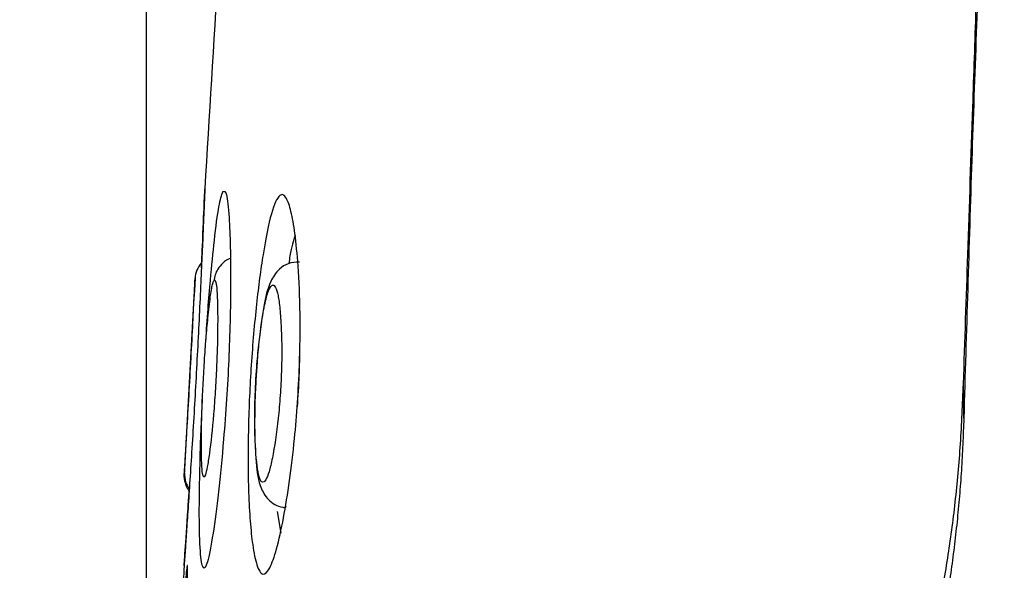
# Model space of a CAD drawing. Header units: millimetres. Extents: x 0 to 768, y 0 to 594.
# Tile 33 of 145: x 277.11 to 285.12, y 167.59 to 172.06. Entities that reach past the tile are written whole.
import ezdxf

# ---------------------------------------------------------------- set-up
doc = ezdxf.new("R2010")
doc.units = ezdxf.units.MM
doc.header["$LTSCALE"] = 2.75
doc.layers.add('DIMENSIONS', color=140, linetype='Continuous', lineweight=25)
doc.styles.add('SLDTEXTSTYLE0', font='TXT', dxfattribs={"width": 0.7})
doc.dimstyles.new('SLDDIMSTYLE2', dxfattribs={"dimtxt": 5.934521, "dimasz": 9.0805, "dimexe": 0, "dimexo": 0.0625, "dimgap": 1.48363, "dimtad": 0, "dimtih": 1, "dimtoh": 1, "dimdec": 1, "dimrnd": 1e-09, "dimzin": 12, "dimdsep": 46, "dimtxsty": 'SLDTEXTSTYLE0', "dimsah": 1, "dimcen": 0.09, "dimadec": 0, "dimazin": 3, "dimtfac": 1, "dimtdec": 1, "dimtofl": 0, "dimtmove": 0, "dimatfit": 3, "dimfxl": 0, "dimfrac": 2, "dimtolj": 1, "dimtzin": 12, "dimarcsym": 0})
doc.dimstyles.new('SLDDIMSTYLE7', dxfattribs={"dimtxt": 5.934521, "dimasz": 9.0805, "dimexe": 0, "dimexo": 0.0625, "dimgap": 1.48363, "dimtad": 0, "dimtih": 1, "dimtoh": 1, "dimdec": 1, "dimrnd": 1e-09, "dimzin": 12, "dimdsep": 46, "dimtxsty": 'SLDTEXTSTYLE0', "dimsah": 1, "dimcen": 0.09, "dimadec": 0, "dimazin": 3, "dimtfac": 1, "dimtdec": 1, "dimtmove": 0, "dimatfit": 0, "dimfxl": 0, "dimfrac": 2, "dimtolj": 1, "dimtzin": 12, "dimarcsym": 0})

# ---------------------------------------------------------------- blocks, each defined once
blk = doc.blocks.new('_D_14')
at = {"layer": 'DIMENSIONS'}
for p, q in [((278.1383, 165.1874), (278.1383, 327.9206)), ((288.217, 272.4872), (288.217, 327.9206)), ((240.0821, 319.1893), (238.0892, 319.1893)), ((238.0892, 319.1893), (238.0892, 309.7574)), ((257.717, 319.1893), (259.7099, 319.1893)), ((259.7099, 319.1893), (259.7099, 309.7574)), ((278.1383, 319.1893), (265.7595, 319.1893)), ((288.217, 319.1893), (305.6795, 319.1893)), ((238.0892, 309.7574), (240.0821, 309.7574)), ((259.7099, 309.7574), (257.717, 309.7574))]:
    blk.add_line(p, q, dxfattribs=at)
for points in [[(278.1383, 319.1893), (269.0578, 320.5863), (269.0578, 317.7923)], [(288.217, 319.1893), (297.2975, 317.7923), (297.2975, 320.5863)]]:
    blk.add_solid(points, dxfattribs=at)
at = {"layer": 'DIMENSIONS', "char_height": 5.82083, "attachment_point": 1, "style": 'SLDTEXTSTYLE0'}
for s, insert in [('10.1', (240.0821, 328.0213)), ('0.40', (240.0821, 317.2609))]:
    blk.add_mtext(s, dxfattribs=dict(at, insert=insert))
blk = doc.blocks.new('_D_16')
at = {"layer": 'DIMENSIONS'}
for p, q in [((278.1383, 165.1874), (278.1383, 351.3553)), ((397.6388, 141.1885), (397.6388, 351.3553)), ((278.1383, 342.624), (322.541, 342.624)), ((330.5835, 342.624), (328.5906, 342.624)), ((328.5906, 342.624), (328.5906, 333.1921)), ((348.2184, 342.624), (350.2113, 342.624)), ((350.2113, 342.624), (350.2113, 333.1921)), ((397.6388, 342.624), (356.2609, 342.624)), ((328.5906, 333.1921), (330.5835, 333.1921)), ((350.2113, 333.1921), (348.2184, 333.1921))]:
    blk.add_line(p, q, dxfattribs=at)
for points in [[(278.1383, 342.624), (287.2188, 341.227), (287.2188, 344.021)], [(397.6388, 342.624), (388.5583, 344.021), (388.5583, 341.227)]]:
    blk.add_solid(points, dxfattribs=at)
at = {"layer": 'DIMENSIONS', "char_height": 5.82083, "attachment_point": 1, "style": 'SLDTEXTSTYLE0'}
for s, insert in [('119.5', (328.115, 351.456)), ('4.70', (330.5835, 340.6955))]:
    blk.add_mtext(s, dxfattribs=dict(at, insert=insert))

msp = doc.modelspace()

# ---------------------------------------------------------------- linework, layer by layer
for p, q in [((284.7884, 168.8224), (284.7858, 169.1002)), ((278.4475, 168.3232), (278.4461, 168.3595)), ((279.201, 168.0643), (279.2319, 167.8886))]:
    msp.add_line(p, q)
for centre, start, end in [((278.7337, 169.9473), 138.15307, 176.74793), ((278.6458, 168.3489), 187.38169, 216.21394)]:
    msp.add_arc(centre, 0.2, start, end)
for points, knots in [([(288.7922, 210.5949), (288.7007, 210.0704), (288.5168, 209.0157), (288.253, 207.4225), (287.9963, 205.8099), (287.7479, 204.1774), (287.5077, 202.5246), (287.276, 200.8513), (287.053, 199.157), (286.8389, 197.4413), (286.6337, 195.7039), (286.4377, 193.9442), (286.2511, 192.1619), (286.0739, 190.3564), (285.9064, 188.5273), (285.7486, 186.674), (285.6007, 184.796), (285.4628, 182.8928), (285.3351, 180.9638), (285.2175, 179.0083), (285.1103, 177.0258), (285.0135, 175.0157), (284.9273, 172.9772), (284.8508, 170.9097), (284.8093, 169.5215), (284.7884, 168.8224)], [0, 0, 0, 0, 0.0380249, 0.0764703, 0.1153446, 0.1546566, 0.1944156, 0.2346314, 0.2753141, 0.3164746, 0.3581238, 0.4002736, 0.4429361, 0.486124, 0.5298504, 0.574129, 0.618974, 0.6644001, 0.7104225, 0.757057, 0.8043199, 0.8522281, 0.9007987, 0.9500499, 1, 1, 1, 1]), ([(284.7858, 169.1002), (284.7977, 169.4511), (284.823, 170.2013), (284.8572, 171.2177), (284.8963, 172.3672), (284.9244, 173.1173), (284.9424, 173.6013)], [0, 0, 0, 0, 0.23389, 0.500001, 0.677408, 1, 1, 1, 1]), ([(278.6136, 170.6849), (278.6136, 170.6839), (278.6135, 170.6819), (278.6128, 170.6659), (278.6118, 170.6404), (278.6102, 170.6043), (278.6074, 170.5369), (278.6024, 170.4175), (278.5941, 170.2229), (278.5838, 169.9921), (278.5716, 169.7301), (278.5577, 169.4477), (278.542, 169.153), (278.5253, 168.858), (278.5082, 168.5762), (278.4916, 168.314), (278.4765, 168.0838), (278.4634, 167.8892), (278.4544, 167.7567), (278.4488, 167.6751), (278.4457, 167.6302), (278.4453, 167.6247), (278.4451, 167.622)], [0, 0, 0, 0, 0.024381, 0.048836, 0.073553, 0.098713, 0.124489, 0.186603, 0.250194, 0.313442, 0.375845, 0.438808, 0.50001, 0.560911, 0.624142, 0.686207, 0.749737, 0.813002, 0.875438, 0.917928, 0.959169, 1, 1, 1, 1]), ([(278.7613, 170.665), (278.7713, 170.6665), (278.7917, 170.6698), (278.8105, 170.4801), (278.8217, 170.2264), (278.8243, 169.9326), (278.8201, 169.6188), (278.8092, 169.2976), (278.791, 168.9689), (278.7629, 168.5984), (278.7253, 168.2089), (278.679, 167.86), (278.6341, 167.624), (278.5974, 167.5803), (278.5744, 167.7162), (278.5663, 168.019), (278.5723, 168.4297), (278.5839, 168.7801), (278.5942, 168.9609), (278.5949, 168.9732)], [0, 0, 0, 0, 0.065167, 0.132802, 0.188352, 0.242251, 0.290049, 0.334813, 0.37924, 0.426088, 0.494807, 0.562226, 0.63537, 0.704319, 0.775749, 0.848868, 0.924239, 0.994871, 1, 1, 1, 1]), ([(278.5858, 170.0433), (278.5886, 170.103), (278.5991, 170.3314), (278.6071, 170.5298), (278.6128, 170.6663), (278.6134, 170.6787), (278.6136, 170.6849)], [0, 0, 0, 0, 0.150918, 0.576775, 0.791606, 1, 1, 1, 1]), ([(278.6213, 169.4379), (278.6216, 169.4422), (278.6319, 169.6256), (278.6568, 169.9218), (278.6923, 170.2931), (278.7281, 170.5693), (278.7504, 170.6336), (278.7613, 170.665)], [0, 0, 0, 0, 0.0065976, 0.28677, 0.5060579, 0.7588895, 1, 1, 1, 1]), ([(279.2232, 170.631), (279.2325, 170.6387), (279.251, 170.6427), (279.2824, 170.6079), (279.3159, 170.5121), (279.3487, 170.3253), (279.3758, 170.0515), (279.3915, 169.6879), (279.3868, 169.2951), (279.3689, 168.947), (279.3422, 168.628), (279.3039, 168.3044), (279.2537, 167.9985), (279.1985, 167.749), (279.1403, 167.5859), (279.0842, 167.5338), (279.0369, 167.6094), (279.0033, 167.7714), (278.9814, 167.977), (278.9689, 168.2089), (278.9641, 168.4674), (278.9678, 168.8136), (278.9877, 169.2627), (279.0244, 169.6739), (279.0591, 169.9635), (279.0982, 170.2317), (279.1532, 170.5091), (279.2009, 170.6127), (279.2232, 170.631)], [0, 0, 0, 0, 0.022523, 0.045345, 0.081669, 0.11849, 0.15905, 0.207001, 0.252536, 0.283332, 0.314536, 0.353816, 0.394016, 0.436326, 0.476761, 0.519406, 0.563483, 0.604254, 0.637521, 0.670062, 0.70176, 0.731983, 0.784409, 0.838351, 0.864052, 0.889443, 0.946099, 1, 1, 1, 1]), ([(279.3496, 170.3105), (279.3344, 170.2638), (279.3154, 170.2053), (279.2996, 170.0996), (279.2964, 170.0783)], [0, 0, 0, 0, 0.7989315, 1, 1, 1, 1]), ([(278.8253, 170.1212), (278.8253, 170.1212), (278.7984, 170.1146), (278.7568, 170.0835), (278.7166, 170.0321), (278.6964, 169.9912), (278.6907, 169.9542), (278.688, 169.9369)], [0, 0, 0, 0, 0.0006424, 0.2610448, 0.5143032, 0.7716526, 1, 1, 1, 1]), ([(279.384, 170.0907), (279.3526, 170.0892), (279.2924, 170.0864), (279.2007, 170.0253), (279.1286, 169.9037), (279.0945, 169.7448), (279.0575, 169.4975), (279.0381, 169.2812), (279.0316, 169.1705), (279.0286, 169.1188)], [0, 0, 0, 0, 0.086394, 0.165854, 0.296785, 0.528846, 0.769906, 0.892503, 1, 1, 1, 1]), ([(278.4461, 168.3595), (278.4462, 168.3605), (278.4463, 168.3623), (278.4472, 168.3776), (278.4488, 168.4022), (278.451, 168.437), (278.4537, 168.4816), (278.4571, 168.5362), (278.464, 168.6488), (278.476, 168.8473), (278.4936, 169.1583), (278.5102, 169.47), (278.521, 169.6876), (278.5277, 169.8249), (278.5315, 169.9043), (278.5327, 169.9306), (278.5333, 169.9436)], [0, 0, 0, 0, 0.038211, 0.075576, 0.112604, 0.149817, 0.187728, 0.226824, 0.267546, 0.402837, 0.533149, 0.663147, 0.798844, 0.868972, 0.935142, 1, 1, 1, 1]), ([(278.5333, 169.9436), (278.5335, 169.948), (278.534, 169.9569), (278.534, 169.9581), (278.534, 169.9587)], [0, 0, 0, 0, 0.494638, 1, 1, 1, 1]), ([(278.6924, 169.9446), (278.6874, 169.9435), (278.6766, 169.9208), (278.6578, 169.8106), (278.6398, 169.6529), (278.6235, 169.4749), (278.6058, 169.23), (278.5882, 168.8918), (278.5833, 168.5618), (278.5913, 168.3386), (278.6127, 168.3335), (278.6336, 168.419), (278.6565, 168.5687), (278.6801, 168.7842), (278.6988, 169.0387), (278.7092, 169.2319), (278.7162, 169.4212), (278.7186, 169.5954), (278.7175, 169.7467), (278.7128, 169.8643), (278.7043, 169.9328), (278.6966, 169.9456), (278.6924, 169.9446)], [0, 0, 0, 0, 0.04638, 0.092283, 0.142017, 0.181392, 0.219425, 0.295581, 0.374562, 0.453561, 0.530114, 0.568083, 0.607657, 0.687554, 0.725647, 0.764572, 0.802575, 0.841248, 0.883533, 0.922456, 0.960421, 1, 1, 1, 1]), ([(279.1651, 169.9025), (279.1552, 169.9006), (279.1347, 169.8763), (279.1028, 169.7636), (279.075, 169.6038), (279.0518, 169.4244), (279.0335, 169.2167), (279.0205, 168.9796), (279.0181, 168.7292), (279.0295, 168.4914), (279.0569, 168.2936), (279.1, 168.2923), (279.1362, 168.3804), (279.1724, 168.5326), (279.2059, 168.7502), (279.2278, 169.0061), (279.2374, 169.1995), (279.2406, 169.3884), (279.2358, 169.5613), (279.2256, 169.711), (279.21, 169.8265), (279.1895, 169.8928), (279.1736, 169.9042), (279.1651, 169.9025)], [0, 0, 0, 0, 0.046396, 0.092302, 0.142017, 0.181316, 0.21922, 0.270798, 0.320601, 0.374846, 0.453933, 0.530516, 0.568487, 0.608053, 0.687881, 0.725844, 0.764661, 0.802575, 0.841198, 0.883404, 0.922328, 0.960349, 1, 1, 1, 1]), ([(279.3844, 169.3519), (279.383, 169.2913), (279.3797, 169.1466), (279.3701, 168.9996), (279.3645, 168.9141)], [0, 0, 0, 0, 0.418656, 1, 1, 1, 1]), ([(279.0286, 169.1188), (279.0281, 169.1117), (279.0239, 169.0459), (279.0202, 168.9203), (279.0166, 168.697), (279.0305, 168.447), (279.0498, 168.2814), (279.1226, 168.1592), (279.1961, 168.1076), (279.2425, 168.0987), (279.2658, 168.0943)], [0, 0, 0, 0, 0.014822, 0.136709, 0.259006, 0.500657, 0.741687, 0.86718, 0.93327, 1, 1, 1, 1]), ([(282.8345, 164.2496), (282.8634, 164.255), (282.9201, 164.2655), (283.0044, 164.2917), (283.0855, 164.3252), (283.1932, 164.3828), (283.3302, 164.4833), (283.5515, 164.7017), (283.8218, 165.0682), (284.1209, 165.6589), (284.381, 166.3794), (284.5534, 167.0814), (284.6597, 167.6769), (284.7228, 168.1401), (284.7579, 168.5348), (284.7753, 168.8568), (284.7823, 169.0189), (284.7858, 169.1002)], [0, 0, 0, 0, 0.033269, 0.065152, 0.095691, 0.124935, 0.186538, 0.24976, 0.375735, 0.499143, 0.624497, 0.749114, 0.812774, 0.874186, 0.936712, 0.968303, 1, 1, 1, 1]), ([(284.7884, 168.8224), (284.786, 168.7515), (284.7812, 168.6099), (284.7691, 168.3982), (284.7535, 168.1877), (284.7339, 167.9784), (284.7104, 167.7703), (284.6831, 167.5633), (284.6519, 167.3576), (284.6169, 167.1531), (284.5351, 166.7248), (284.3813, 166.1011), (284.1211, 165.3779), (283.8218, 164.7818), (283.551, 164.4078), (283.3282, 164.1821), (283.16, 164.0542), (282.9921, 163.9651), (282.8817, 163.9412), (282.8263, 163.9292)], [0, 0, 0, 0, 0.0275561, 0.0550351, 0.0824995, 0.1100118, 0.1376343, 0.1654283, 0.1934543, 0.221771, 0.2504356, 0.3747844, 0.4996988, 0.6232164, 0.7489293, 0.8120549, 0.8746236, 0.9371119, 1, 1, 1, 1]), ([(278.4472, 168.3768), (278.4487, 168.3522), (278.451, 168.3145), (278.4697, 168.2727), (278.4825, 168.2564), (278.4872, 168.2505)], [0, 0, 0, 0, 0.542921, 0.834508, 1, 1, 1, 1]), ([(278.4451, 167.622), (278.4455, 167.6282), (278.4464, 167.6407), (278.4557, 167.7769), (278.469, 167.9663), (278.4828, 168.1828), (278.486, 168.2316)], [0, 0, 0, 0, 0.2136462, 0.4348514, 0.8726129, 1, 1, 1, 1]), ([(279.2739, 168.1039), (279.271, 168.0989), (279.2679, 168.0937), (279.2652, 168.094), (279.265, 168.094), (279.265, 168.094)], [0, 0, 0, 0, 0.943192, 0.981414, 1, 1, 1, 1]), ([(278.438, 166.8653), (278.4406, 166.8935), (278.4434, 166.9278), (278.4488, 167.0008), (278.4513, 167.0383), (278.4561, 167.1171), (278.4584, 167.1592), (278.4628, 167.2462), (278.465, 167.2925), (278.4687, 167.3824), (278.4703, 167.4268), (278.4726, 167.5071), (278.4734, 167.5438), (278.4737, 167.5936), (278.4734, 167.6097), (278.472, 167.6264), (278.471, 167.6283), (278.4684, 167.6197), (278.4666, 167.6071), (278.4626, 167.5674), (278.4603, 167.5395), (278.4558, 167.4761), (278.4535, 167.4412), (278.4499, 167.3819), (278.4485, 167.3584), (278.4459, 167.3127), (278.4447, 167.2905), (278.443, 167.2607), (278.4426, 167.2532), (278.4419, 167.2407), (278.4416, 167.2357), (278.4412, 167.2273), (278.441, 167.2239), (278.4407, 167.2183), (278.4406, 167.2161), (278.4404, 167.2123), (278.4403, 167.2108), (278.4401, 167.2083), (278.4401, 167.2073), (278.44, 167.2056), (278.44, 167.2049), (278.4399, 167.2038), (278.4399, 167.2034), (278.4398, 167.2026), (278.4398, 167.2023), (278.4398, 167.2018), (278.4398, 167.2016), (278.4398, 167.2012), (278.4397, 167.2011), (278.4397, 167.2009), (278.4397, 167.2008), (278.4397, 167.2006), (278.4397, 167.2006), (278.4397, 167.2005), (278.4397, 167.2004), (278.4397, 167.2003), (278.4397, 167.2003), (278.4397, 167.2003), (278.4397, 167.2002), (278.4397, 167.2002), (278.4397, 167.2002), (278.4397, 167.2002), (278.4397, 167.2001), (278.4397, 167.2001)], [0, 0, 0, 0, 0.09011, 0.09011, 0.163533, 0.163533, 0.236771, 0.236771, 0.316956, 0.316956, 0.402816, 0.402816, 0.491962, 0.491962, 0.56943, 0.56943, 0.641496, 0.641496, 0.724003, 0.724003, 0.804925, 0.804925, 0.876091, 0.876091, 0.91964, 0.91964, 0.9597, 0.9597, 0.973032, 0.973032, 0.981943, 0.981943, 0.987906, 0.987906, 0.991896, 0.991896, 0.994566, 0.994566, 0.996352, 0.996352, 0.997548, 0.997548, 0.998348, 0.998348, 0.998884, 0.998884, 0.999243, 0.999243, 0.999484, 0.999484, 0.999645, 0.999645, 0.999754, 0.999754, 0.999828, 0.999828, 0.999879, 0.999879, 0.999914, 0.999914, 0.999949, 0.999949, 1, 1, 1, 1])]:
    msp.add_open_spline(points, degree=3, knots=knots)
for points in [[(278.7212, 172.4594), (278.6842, 171.8693), (278.6483, 171.2778), (278.6136, 170.6849)], [(278.534, 169.9587), (278.5038, 169.4268), (278.4745, 168.8938), (278.4461, 168.3595)], [(278.4451, 167.622), (278.4409, 167.5405), (278.4367, 167.4589), (278.4326, 167.3774)]]:
    msp.add_open_spline(points, degree=3)

# ---------------------------------------------------------------- dimensions: what is measured, and where the dimension line sits
at = {"layer": 'DIMENSIONS'}
for base, p2, dimstyle, picture, middle in [((397.6388, 342.624), (397.6388, 137.696), 'SLDDIMSTYLE2', '_D_16', (339.401, 342.624)), ((288.217, 319.1893), (288.217, 268.9947), 'SLDDIMSTYLE7', '_D_14', (248.8995, 319.1893))]:
    dim = msp.add_linear_dim(base=base, p1=(278.1383, 161.6949), p2=p2, dimstyle=dimstyle, dxfattribs=at)
    dim.commit()
    dim.dimension.update_dxf_attribs({"geometry": picture, "text_midpoint": middle, "dimtype": 160})

doc.saveas('drawing.dxf')
